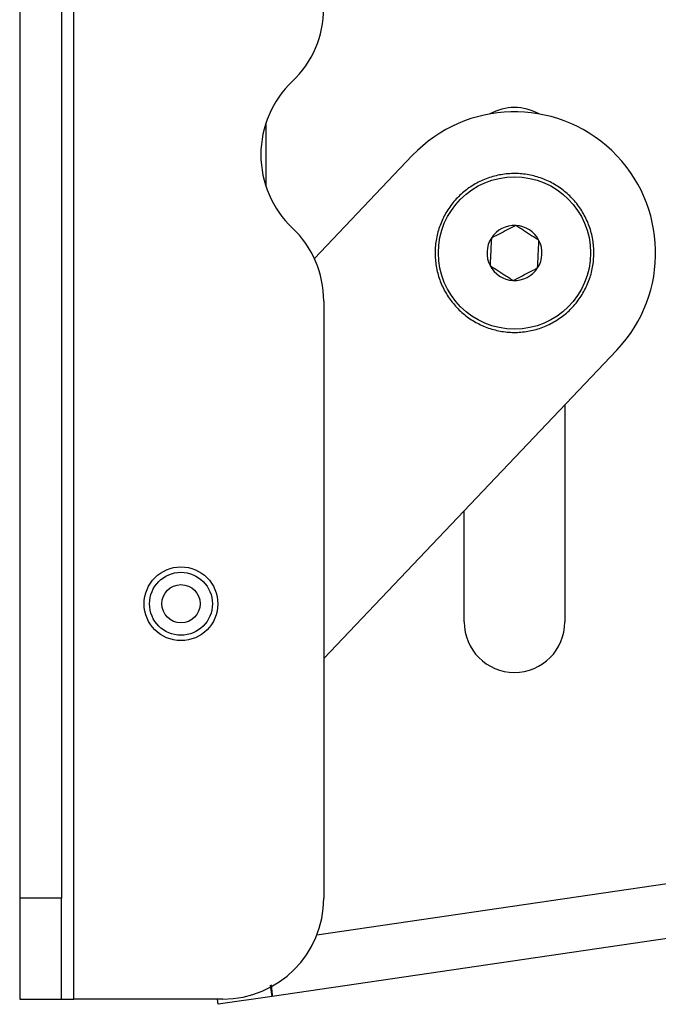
# Model space of a CAD drawing. Header units: inches. Extents: x 5 to 165, y 3 to 108.
# Tile 48 of 139: x 79.25 to 80.83, y 34.67 to 37.11. Entities that reach past the tile are written whole.
import ezdxf

# ---------------------------------------------------------------- set-up
doc = ezdxf.new("R2010")
doc.units = ezdxf.units.IN
doc.header["$LTSCALE"] = 10
doc.header["$MEASUREMENT"] = 0

msp = doc.modelspace()

# ---------------------------------------------------------------- linework, layer by layer
at = {"color": 7, "linetype": 'Continuous', "lineweight": 25}
for p, q in [((79.379176, 34.684765), (79.379176, 53.704765)), ((79.245176, 44.063699), (79.245176, 34.934765)), ((79.349176, 44.063699), (79.349176, 34.934765)), ((80.218565, 36.775497), (79.975949, 36.520406)), ((79.999176, 36.415173), (79.999176, 34.934765)), ((79.999176, 35.529107), (80.725787, 36.29308)), ((80.597176, 36.157856), (80.597176, 35.619765)), ((80.347176, 35.619765), (80.347176, 35.895001)), ((81.814691, 34.976667), (79.871058, 34.691601)), ((79.349176, 34.934765), (79.245176, 34.934765)), ((79.245176, 34.934765), (79.245176, 34.684765)), ((79.349176, 34.684765), (79.349176, 34.934765)), ((79.871058, 34.691601), (79.866996, 34.719294)), ((79.245176, 34.684765), (79.349176, 34.684765)), ((79.349176, 34.684765), (79.379176, 34.684765)), ((79.749176, 34.684765), (79.379176, 34.684765)), ((79.737267, 34.671978), (79.735392, 34.684765)), ((79.871058, 34.691601), (79.737267, 34.671978))]:
    msp.add_line(p, q, dxfattribs=at)
at = {"color": 8, "linetype": 'Continuous', "lineweight": 25}
for p, q in [((79.856176, 36.698563), (79.856176, 36.8574)), ((81.795246, 35.109249), (79.981836, 34.843282))]:
    msp.add_line(p, q, dxfattribs=at)
at = {"color": 7, "linetype": 'Continuous', "lineweight": 25}
for centre, radius in [((80.472176, 36.534288), 0.188822), ((79.645176, 35.664765), 0.091397), ((79.645176, 35.664765), 0.078), ((79.645176, 35.664765), 0.0475)]:
    msp.add_circle(centre, radius, dxfattribs=at)
for centre, radius, start, end in [((79.749176, 37.140789), 0.25, 313.479893, 0), ((80.093226, 36.777981), 0.25, 133.479893, 226.520107), ((80.472176, 36.534288), 0.35, 316.435821, 136.435821), ((80.472176, 36.769765), 0.125, 60.875125, 119.124875), ((80.472176, 36.534288), 0.19685, 94.644559, 99.644559), ((80.472176, 36.534288), 0.19685, 89.644559, 94.644559), ((80.472176, 36.534288), 0.19685, 84.644559, 89.644559), ((80.472176, 36.534288), 0.19685, 79.644559, 84.644559), ((80.472176, 36.534288), 0.19685, 114.644559, 119.644559), ((80.472176, 36.534288), 0.19685, 109.644559, 114.644559), ((80.472176, 36.534288), 0.19685, 104.644559, 109.644559), ((80.472176, 36.534288), 0.19685, 99.644559, 104.644559), ((80.472176, 36.534288), 0.19685, 74.644559, 79.644559), ((80.472176, 36.534288), 0.19685, 69.644559, 74.644559), ((80.472176, 36.534288), 0.19685, 64.644559, 69.644559), ((80.472176, 36.534288), 0.19685, 59.644559, 64.644559), ((80.472176, 36.534288), 0.19685, 129.644559, 134.644559), ((80.472176, 36.534288), 0.19685, 124.644559, 129.644559), ((80.472176, 36.534288), 0.19685, 119.644559, 124.644559), ((80.472176, 36.534288), 0.19685, 54.644559, 59.644559), ((80.472176, 36.534288), 0.19685, 49.644559, 54.644559), ((80.472176, 36.534288), 0.19685, 44.644559, 49.644559), ((80.472176, 36.534288), 0.19685, 139.644559, 144.644559), ((80.472176, 36.534288), 0.19685, 134.644559, 139.644559), ((80.472176, 36.534288), 0.19685, 39.644559, 44.644559), ((80.472176, 36.534288), 0.19685, 34.644559, 39.644559), ((80.472176, 36.534288), 0.19685, 149.644559, 154.644559), ((80.472176, 36.534288), 0.19685, 144.644559, 149.644559), ((80.472176, 36.534288), 0.19685, 29.644559, 34.644559), ((80.472176, 36.534288), 0.19685, 154.644559, 159.644559), ((80.472176, 36.534288), 0.19685, 24.644559, 29.644559), ((80.472176, 36.534288), 0.19685, 19.644559, 24.644559), ((79.749176, 36.415173), 0.25, 0, 46.520107), ((80.472176, 36.534288), 0.19685, 164.644559, 169.644559), ((80.472176, 36.534288), 0.19685, 159.644559, 164.644559), ((80.472176, 36.534288), 0.068191, 87.144559, 147.144559), ((80.472176, 36.534288), 0.068191, 27.144559, 87.144559), ((80.472176, 36.534288), 0.19685, 14.644559, 19.644559), ((80.472176, 36.534288), 0.19685, 9.644559, 14.644559), ((80.472176, 36.534288), 0.19685, 169.644559, 174.644559), ((80.472176, 36.534288), 0.068191, 147.144559, 207.144559), ((80.472176, 36.534288), 0.068191, 327.144559, 27.144559), ((80.472176, 36.534288), 0.19685, 4.644559, 9.644559), ((80.472176, 36.534288), 0.19685, 179.644559, 184.644559), ((80.472176, 36.534288), 0.19685, 174.644559, 179.644559), ((80.472176, 36.534288), 0.19685, 359.644559, 4.644559), ((80.472176, 36.534288), 0.19685, 184.644559, 189.644559), ((80.472176, 36.534288), 0.19685, 349.644559, 354.644559), ((80.472176, 36.534288), 0.19685, 354.644559, 359.644559), ((80.472176, 36.534288), 0.19685, 189.644559, 194.644559), ((80.472176, 36.534288), 0.068191, 207.144559, 267.144559), ((80.472176, 36.534288), 0.068191, 267.144559, 327.144559), ((80.472176, 36.534288), 0.19685, 344.644559, 349.644559), ((80.472176, 36.534288), 0.19685, 194.644559, 199.644559), ((80.472176, 36.534288), 0.19685, 199.644559, 204.644559), ((80.472176, 36.534288), 0.19685, 334.644559, 339.644559), ((80.472176, 36.534288), 0.19685, 339.644559, 344.644559), ((80.472176, 36.534288), 0.19685, 204.644559, 209.644559), ((80.472176, 36.534288), 0.19685, 329.644559, 334.644559), ((80.472176, 36.534288), 0.19685, 209.644559, 214.644559), ((80.472176, 36.534288), 0.19685, 214.644559, 219.644559), ((80.472176, 36.534288), 0.19685, 319.644559, 324.644559), ((80.472176, 36.534288), 0.19685, 324.644559, 329.644559), ((80.472176, 36.534288), 0.19685, 219.644559, 224.644559), ((80.472176, 36.534288), 0.19685, 224.644559, 229.644559), ((80.472176, 36.534288), 0.19685, 309.644559, 314.644559), ((80.472176, 36.534288), 0.19685, 314.644559, 319.644559), ((80.472176, 36.534288), 0.19685, 229.644559, 234.644559), ((80.472176, 36.534288), 0.19685, 234.644559, 239.644559), ((80.472176, 36.534288), 0.19685, 239.644559, 244.644559), ((80.472176, 36.534288), 0.19685, 299.644559, 304.644559), ((80.472176, 36.534288), 0.19685, 304.644559, 309.644559), ((80.472176, 36.534288), 0.19685, 244.644559, 249.644559), ((80.472176, 36.534288), 0.19685, 249.644559, 254.644559), ((80.472176, 36.534288), 0.19685, 254.644559, 259.644559), ((80.472176, 36.534288), 0.19685, 259.644559, 264.644559), ((80.472176, 36.534288), 0.19685, 274.644559, 279.644559), ((80.472176, 36.534288), 0.19685, 279.644559, 284.644559), ((80.472176, 36.534288), 0.19685, 284.644559, 289.644559), ((80.472176, 36.534288), 0.19685, 289.644559, 294.644559), ((80.472176, 36.534288), 0.19685, 294.644559, 299.644559), ((80.472176, 36.534288), 0.19685, 264.644559, 269.644559), ((80.472176, 36.534288), 0.19685, 269.644559, 274.644559), ((80.472176, 35.619765), 0.125, 180, 0), ((79.749176, 34.934765), 0.25, 270, 0)]:
    msp.add_arc(centre, radius, start, end, dxfattribs=at)
for points, knots in [([(80.475573, 36.602395), (80.466886, 36.597941), (80.452022, 36.59032), (80.430414, 36.579242), (80.41966, 36.573728), (80.414892, 36.571283)], [0, 0, 0, 0, 0.43911654, 0.75136694, 1, 1, 1, 1]), ([(80.532856, 36.565399), (80.530049, 36.567212), (80.521166, 36.572949), (80.504847, 36.583488), (80.487964, 36.594392), (80.478835, 36.600287), (80.475573, 36.602395)], [0, 0, 0, 0, 0.15602549, 0.49370742, 0.81905775, 1, 1, 1, 1]), ([(80.414892, 36.571283), (80.414406, 36.561533), (80.413574, 36.54485), (80.412364, 36.520599), (80.411762, 36.508528), (80.411495, 36.503177)], [0, 0, 0, 0, 0.43911654, 0.75136694, 1, 1, 1, 1]), ([(80.529459, 36.497293), (80.529945, 36.507043), (80.530777, 36.523726), (80.531987, 36.547978), (80.532589, 36.560049), (80.532856, 36.565399)], [0, 0, 0, 0, 0.439116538, 0.751366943, 1, 1, 1, 1]), ([(80.411495, 36.503177), (80.414758, 36.50107), (80.423887, 36.495174), (80.440769, 36.484271), (80.457089, 36.473731), (80.465971, 36.467995), (80.468779, 36.466182)], [0, 0, 0, 0, 0.18094225, 0.50629258, 0.84397451, 1, 1, 1, 1]), ([(80.468779, 36.466182), (80.477465, 36.470636), (80.492329, 36.478257), (80.513937, 36.489335), (80.524691, 36.494849), (80.529459, 36.497293)], [0, 0, 0, 0, 0.439116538, 0.751366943, 1, 1, 1, 1]), ([(79.868745, 34.720413), (79.869517, 34.713449), (79.871492, 34.695634), (79.871222, 34.693128), (79.871058, 34.691601)], [0, 0, 0, 0, 0.39090646, 1, 1, 1, 1])]:
    msp.add_open_spline(points, degree=3, knots=knots, dxfattribs=at)

doc.saveas('drawing.dxf')
